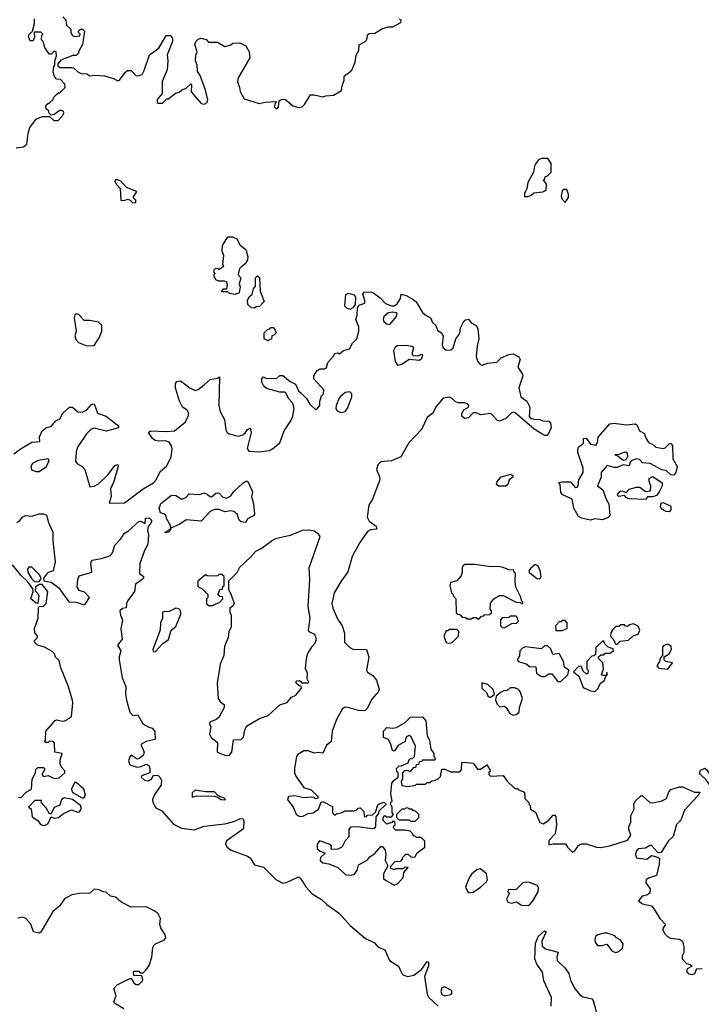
# Model space of a CAD drawing. Extents: x 2293830 to 2387798, y 66850 to 233222.
# Tile 54 of 192: x 2343284 to 2347871, y 163018 to 169641. Entities that reach past the tile are written whole.
import ezdxf

# ---------------------------------------------------------------- set-up
doc = ezdxf.new("R2010")
doc.units = 0

msp = doc.modelspace()

# ---------------------------------------------------------------- linework, layer by layer
at = {"layer": '0CON05XD'}
for points in [[(2343260, 168780), (2343310, 168785), (2343332.5, 168805), (2343340, 168875), (2343352.5, 168915), (2343395, 168972.5), (2343435, 168990), (2343485, 168990), (2343513, 168963), (2343543, 168963), (2343571.2, 168995), (2343580, 169015), (2343576.7, 169025), (2343557, 169033), (2343517, 169003), (2343495, 169000), (2343481.7, 169011.7), (2343480, 169025), (2343461.7, 169041.7), (2343460, 169055), (2343465, 169070), (2343486.7, 169083.3), (2343510, 169105), (2343511.7, 169118.3), (2343531.7, 169138.3), (2343545, 169150), (2343555, 169150), (2343590, 169185), (2343588.3, 169208.3), (2343558.3, 169238.3), (2343531.7, 169241.7), (2343520, 169255), (2343508.3, 169288.3), (2343513, 169327), (2343520, 169335), (2343520, 169365), (2343531.7, 169398.3), (2343530, 169425), (2343515, 169430), (2343495, 169410), (2343485, 169410), (2343475, 169420), (2343453.3, 169455), (2343442.5, 169495), (2343430, 169505), (2343433, 169537), (2343440, 169545), (2343427, 169557), (2343381.7, 169558.3), (2343382.5, 169525), (2343375, 169500), (2343355, 169500), (2343342.5, 169525), (2343345, 169540), (2343370, 169565), (2343383.3, 169615), (2343382.5, 169647.5)], [(2343575, 169660), (2343595, 169640), (2343600, 169605), (2343628.3, 169578.3), (2343627.5, 169555), (2343640, 169535), (2343655, 169527.5), (2343688.3, 169531.7), (2343690, 169545), (2343680, 169555), (2343680, 169565), (2343693, 169577), (2343707, 169577), (2343720, 169565), (2343707.5, 169475), (2343680, 169425), (2343680, 169415), (2343665, 169400), (2343640.7, 169399.3), (2343560.7, 169369.3), (2343540, 169345), (2343541.7, 169331.7), (2343555, 169320), (2343635, 169320), (2343647, 169317), (2343675, 169290), (2343698.3, 169278.3), (2343735, 169277.5), (2343755, 169262.5), (2343785, 169267.5), (2343855, 169263.3), (2343915, 169246), (2343945, 169230), (2343956, 169235), (2343992.9, 169287.1), (2344010, 169300), (2344035, 169300), (2344065, 169266.2), (2344074, 169264), (2344107.5, 169272.5), (2344120.6, 169299.4), (2344157.5, 169405), (2344219.5, 169450.5), (2344270, 169535), (2344300, 169535), (2344312.5, 169515), (2344313.3, 169495), (2344276.7, 169405), (2344281.2, 169365), (2344276.2, 169305), (2344242.5, 169225), (2344242.5, 169145), (2344210, 169105), (2344210, 169085), (2344215, 169080), (2344245, 169080), (2344275, 169110), (2344285, 169110), (2344333, 169147), (2344357, 169153), (2344373, 169167), (2344405, 169180), (2344435, 169210), (2344440, 169205), (2344437.5, 169155), (2344505, 169076.7), (2344525, 169072.5), (2344546.2, 169085), (2344550, 169105), (2344532.5, 169175), (2344497.5, 169265), (2344480, 169295), (2344477.5, 169335), (2344467.5, 169365), (2344468.3, 169401.7), (2344477.5, 169425), (2344462.5, 169475), (2344470, 169495), (2344485, 169510), (2344505, 169517.5), (2344538.3, 169508.3), (2344555, 169490), (2344615, 169490), (2344665, 169460), (2344705, 169472.5), (2344717.5, 169482.5), (2344765.9, 169485.9), (2344806.7, 169465), (2344827.5, 169425), (2344832.5, 169385), (2344755, 169250), (2344750, 169225), (2344762.5, 169185), (2344768.3, 169158.3), (2344795, 169110), (2344895, 169077.5), (2344935, 169087.5), (2345005, 169090), (2345010, 169085), (2345002.5, 169077.5), (2344997.5, 169055), (2345007, 169043), (2345015, 169042.5), (2345026.2, 169055), (2345030, 169095), (2345053.6, 169106.4), (2345073.6, 169103.6), (2345121.5, 169061.5), (2345165, 169050.5), (2345185, 169055.7), (2345200.3, 169069.7), (2345240, 169135), (2345265, 169136), (2345325, 169122.5), (2345345, 169130), (2345395, 169132.5), (2345450, 169165), (2345453, 169197), (2345467.5, 169235), (2345468.3, 169261.7), (2345519.2, 169300.8), (2345541.2, 169355), (2345548.3, 169401.7), (2345567, 169433), (2345568.3, 169471.7), (2345613, 169497), (2345622.5, 169515), (2345625, 169540), (2345635, 169547.5), (2345675, 169550), (2345725, 169582.5), (2345765, 169592.5), (2345795, 169592.5), (2345848.3, 169621.7), (2345850, 169635), (2345840, 169645)], [(2346681.7, 168451.7), (2346705, 168452.5), (2346725, 168460), (2346743, 168477), (2346805, 168482.5), (2346827.5, 168495), (2346830, 168535), (2346810, 168565), (2346818.3, 168571.7), (2346820, 168585), (2346835, 168590), (2346860, 168615), (2346860, 168675), (2346838.3, 168708.3), (2346795, 168707.5), (2346775, 168697.5), (2346757.5, 168675), (2346747.5, 168655), (2346742.5, 168615), (2346702.5, 168545), (2346697, 168503), (2346680, 168475), (2346681.7, 168451.7)], [(2344045, 168409.2), (2344065, 168411.9), (2344066.4, 168426.4), (2344047.5, 168445), (2344072.5, 168485), (2344001.9, 168511.9), (2343965, 168555.6), (2343945, 168564.2), (2343926.4, 168563.6), (2343923.8, 168555), (2343932.9, 168535), (2343960.6, 168505), (2343965, 168427.5), (2343984.2, 168424.2), (2344015, 168434.2), (2344028.3, 168428.3), (2344045, 168409.2)], [(2346955, 168412.5), (2346977.5, 168445), (2346977.5, 168465), (2346965, 168500), (2346945, 168500), (2346935, 168490), (2346927.5, 168455), (2346933.9, 168433.9), (2346955, 168412.5)], [(2344735, 167792.5), (2344695, 167800), (2344685, 167810), (2344641.7, 167811.7), (2344655, 167830), (2344678.3, 167831.7), (2344682.5, 167855), (2344677.5, 167875), (2344663, 167883), (2344625, 167882.5), (2344605, 167892.5), (2344592.5, 167915), (2344592.5, 167927.5), (2344600, 167935), (2344590, 167945), (2344591.7, 167958.3), (2344605, 167970), (2344618.3, 167968.3), (2344625, 167960), (2344657, 167983), (2344650, 167995), (2344656.7, 168055), (2344647.5, 168085), (2344648.3, 168121.7), (2344685, 168180), (2344715, 168180), (2344745, 168167.5), (2344767.5, 168125), (2344805.8, 168095.8), (2344820, 168045), (2344816.9, 168025), (2344802.1, 167997.9), (2344767.7, 167972.3), (2344760.4, 167959.6), (2344754.3, 167924.3), (2344772.5, 167905), (2344760, 167865), (2344767.5, 167845), (2344760, 167805), (2344735, 167792.5)], [(2344865, 167700), (2344843, 167703), (2344820, 167725), (2344817.5, 167755), (2344830.7, 167779.3), (2344847.5, 167795), (2344858.3, 167831.7), (2344871.7, 167848.3), (2344870, 167905), (2344885, 167917.5), (2344897, 167907), (2344902.5, 167815), (2344930, 167745), (2344898.3, 167711.7), (2344875, 167710), (2344865, 167700)], [(2343245, 166722), (2343293.2, 166756.8), (2343365, 166798.6), (2343420, 166805), (2343416.2, 166835), (2343436, 166875), (2343465, 166898), (2343495, 166905.7), (2343526.6, 166943.4), (2343554.5, 166955.5), (2343574.3, 166995), (2343620, 167035), (2343640, 167035), (2343675, 167003.3), (2343705, 167001.2), (2343735, 167016.2), (2343766.4, 167053.6), (2343785, 167057.5), (2343807.5, 166995), (2343865, 166973.3), (2343940, 166915), (2343950, 166905), (2343950, 166895), (2343865, 166873.8), (2343785, 166893.8), (2343765, 166886), (2343734, 166855), (2343673.1, 166765), (2343663.3, 166735), (2343660.5, 166670.5), (2343673.8, 166653.8), (2343705, 166636.2), (2343722, 166615), (2343755, 166500), (2343785, 166502.5), (2343815, 166518.8), (2343878.3, 166581.7), (2343925, 166642.5), (2343945, 166650), (2343946.2, 166635), (2343917.1, 166535), (2343894.6, 166485.4), (2343899.2, 166435), (2343885, 166390), (2343989.1, 166390.9), (2344115, 166484.5), (2344185, 166525.7), (2344201.9, 166545), (2344228.5, 166601.5), (2344272.6, 166637.4), (2344302.4, 166697.6), (2344310, 166755), (2344306, 166775), (2344289.1, 166799.1), (2344265, 166809.4), (2344215, 166806), (2344195, 166811.2), (2344176.7, 166825), (2344150, 166865), (2344165, 166876.7), (2344275, 166871.2), (2344325, 166876.7), (2344397.5, 166935), (2344418, 166972), (2344421.4, 166995), (2344410.8, 167015), (2344379.4, 167035), (2344358.6, 167075), (2344332.5, 167165), (2344332.5, 167195), (2344341.7, 167208.3), (2344365, 167212.5), (2344430, 167165), (2344465, 167148), (2344485, 167154), (2344525.7, 167184.3), (2344565, 167220), (2344615, 167230), (2344628.3, 167238.3), (2344624.2, 167045), (2344632.5, 167005), (2344661.2, 166951.2), (2344671.3, 166881.3), (2344679.2, 166865), (2344693.8, 166855), (2344755, 166840), (2344785, 166849.4), (2344804.3, 166865), (2344816.7, 166885), (2344835, 166892.5), (2344840.8, 166865), (2344815.8, 166755.8), (2344825, 166740), (2344895, 166735.5), (2344965, 166744.2), (2344985.6, 166754.4), (2345034, 166795), (2345062.9, 166875), (2345107.6, 166942.4), (2345122, 166975), (2345130, 167025), (2345127.5, 167045), (2345120, 167065), (2345093.9, 167093.9), (2345077.3, 167127.3), (2345065, 167136.2), (2345035, 167136.7), (2344945, 167160), (2344927.5, 167175), (2344913.6, 167203.6), (2344912.5, 167225), (2344921.7, 167238.3), (2344945, 167227.5), (2345015, 167230), (2345035, 167247.5), (2345055, 167247.5), (2345105, 167206.7), (2345139.5, 167189.5), (2345161.2, 167145), (2345178.2, 167128.2), (2345215, 167092.9), (2345237.1, 167055), (2345275, 167020), (2345285, 167023.3), (2345303.3, 167045), (2345303.3, 167075), (2345315, 167110), (2345327.5, 167125), (2345331.7, 167151.7), (2345262.5, 167225), (2345262.5, 167245), (2345285, 167282.5), (2345305, 167292.5), (2345335, 167292.5), (2345349.3, 167300.7), (2345356.7, 167335), (2345392.5, 167375), (2345403.6, 167396.4), (2345425, 167400), (2345435, 167392.5), (2345463, 167417), (2345502.3, 167427.7), (2345523.9, 167466.1), (2345552.5, 167495), (2345566.1, 167546.1), (2345566.1, 167576.1), (2345546.7, 167625), (2345555.8, 167654.2), (2345558, 167702), (2345568.3, 167721.7), (2345606.2, 167735), (2345607.7, 167752.3), (2345593.8, 167795), (2345602.5, 167807.5), (2345645, 167811.4), (2345665, 167804.4), (2345709.5, 167769.5), (2345745, 167731.4), (2345785, 167715.6), (2345805, 167716.7), (2345825, 167729.2), (2345845.8, 167765), (2345850, 167795), (2345885, 167786), (2345925, 167764), (2345953.1, 167743.1), (2345995, 167672.5), (2346012.5, 167655), (2346047.5, 167635), (2346062.5, 167605), (2346084.1, 167584.1), (2346095, 167553.3), (2346125, 167532.5), (2346133, 167513), (2346128, 167455), (2346134.1, 167434.1), (2346155, 167418.8), (2346185, 167420), (2346200, 167435), (2346218.8, 167495), (2346245, 167530), (2346250.7, 167569.3), (2346267.5, 167605), (2346285, 167622.5), (2346305, 167626.7), (2346323.1, 167603.1), (2346356.7, 167585), (2346366.2, 167565), (2346374, 167495), (2346362, 167445), (2346355.9, 167375.9), (2346364.4, 167344.4), (2346382.7, 167322.7), (2346395, 167316.7), (2346435, 167330), (2346495, 167336.7), (2346524, 167366), (2346575, 167390), (2346605, 167392.5), (2346643, 167373), (2346652.5, 167355), (2346636.2, 167305), (2346667.7, 167257.7), (2346670, 167245), (2346644, 167165), (2346656.7, 167105), (2346697.5, 167075), (2346717.5, 167035), (2346713, 166973), (2346721.7, 166961.7), (2346743.6, 166953.6), (2346785, 166952.5), (2346805, 166943.3), (2346845, 166940), (2346857, 166927), (2346860, 166895), (2346836, 166845), (2346815, 166844.2), (2346745, 166886.2), (2346617.3, 166997.3), (2346605, 167001.2), (2346594.3, 166995.7)], [(2345505, 167692.5), (2345485, 167700), (2345472.5, 167715), (2345478.3, 167791.7), (2345495, 167802.5), (2345535, 167790), (2345543.3, 167775), (2345542.5, 167725), (2345526.4, 167703.6), (2345505, 167692.5)], [(2343735, 167446.7), (2343785, 167450), (2343821.9, 167505), (2343836.2, 167546.2), (2343836.7, 167585), (2343815, 167605.6), (2343755, 167618.1), (2343718.5, 167618.5), (2343684.2, 167655), (2343675, 167661.1), (2343660.4, 167659.6), (2343654.2, 167655), (2343650.8, 167635), (2343663.3, 167545), (2343654.2, 167515), (2343661.1, 167491.1), (2343678.8, 167468.8), (2343735, 167446.7)], [(2345775, 167591.8), (2345818.9, 167645), (2345824.1, 167664.1), (2345818.3, 167668.3), (2345795, 167672.9), (2345765, 167669.6), (2345735.4, 167645), (2345731, 167625), (2345735, 167610.4), (2345755, 167595.3), (2345775, 167591.8)], [(2344955, 167480), (2344930, 167495), (2344930, 167535), (2344951.7, 167558.3), (2344968.3, 167561.7), (2344975, 167570), (2344995, 167570), (2345010, 167535), (2344995, 167520), (2344980, 167515), (2344978.3, 167491.7), (2344965, 167490), (2344955, 167480)], [(2345826.7, 167316.7), (2345855, 167323.1), (2345905, 167356.7), (2345975, 167351.2), (2345990, 167365), (2345996.7, 167386.7), (2345985, 167390), (2345963, 167377), (2345935, 167380), (2345927.5, 167387.5), (2345926.7, 167405), (2345936.2, 167435), (2345925, 167443.3), (2345885, 167450), (2345825, 167446.7), (2345808.8, 167435), (2345800, 167415), (2345811.7, 167341.7), (2345826.7, 167316.7)], [(2345445, 166998.8), (2345465, 167003.8), (2345475, 167006.7), (2345490, 167025), (2345520, 167105), (2345520, 167125), (2345505, 167138.8), (2345475, 167133.3), (2345443.4, 167106.6), (2345433.1, 167095), (2345412.9, 167045), (2345410.8, 167025), (2345420.9, 167010.9), (2345445, 166998.8)], [(2346594.3, 166995.7), (2346555, 166958), (2346515, 166940), (2346500, 166945), (2346455, 166992.5), (2346385, 166982.5), (2346355, 166997.5), (2346335, 166997.5), (2346305, 166962.5), (2346278.3, 166958.3), (2346260, 166975), (2346258.3, 166991.7), (2346273.6, 167016.4), (2346303.3, 167035), (2346306.2, 167045), (2346300, 167055), (2346280, 167065), (2346234.3, 167064.3), (2346215, 167073.8), (2346195, 167093.8), (2346175, 167101.2), (2346133.8, 167095), (2346085, 167037.5), (2346064.4, 166995.6), (2346026.2, 166965), (2345988, 166885), (2345903.3, 166795), (2345848.3, 166701.7), (2345785.6, 166674.4), (2345715, 166666.9), (2345695, 166647.5), (2345685.8, 166615), (2345705.7, 166565.7), (2345708, 166545), (2345657.5, 166415), (2345634.3, 166375), (2345622.9, 166295), (2345635, 166268), (2345682.5, 166235), (2345687.5, 166215), (2345645, 166210.6), (2345625, 166198.6), (2345571.9, 166125), (2345520.6, 166029.4), (2345492.1, 165927.9), (2345446.7, 165865), (2345401.1, 165785), (2345385.5, 165714.5), (2345391.9, 165681.9), (2345425, 165607.5), (2345453.8, 165565), (2345468.8, 165515), (2345470, 165455), (2345505, 165417.5), (2345525, 165407.5), (2345617.5, 165405), (2345632.5, 165355), (2345617.5, 165265), (2345625, 165252.5), (2345659.7, 165229.7), (2345685, 165198.8), (2345702.5, 165135), (2345697.9, 165122.1), (2345652.4, 165067.6), (2345625, 165011.2), (2345607.1, 164992.9), (2345563.9, 164993.9), (2345485, 165016.7), (2345470, 165015), (2345455, 165002.5), (2345416.2, 164935), (2345387.5, 164855), (2345380, 164785), (2345365, 164771.4), (2345349.1, 164760.9), (2345325, 164707.5), (2345295, 164712.5), (2345265, 164707.5), (2345225, 164722.5), (2345195, 164722.5), (2345155, 164697.5), (2345147.5, 164685), (2345133.6, 164603.6), (2345133.8, 164575), (2345142.3, 164552.3), (2345195, 164477.5), (2345245, 164460), (2345290, 164415), (2345290, 164405), (2345275, 164400), (2345265, 164410), (2345245, 164412.5), (2345195, 164407.5), (2345135, 164420), (2345093.9, 164416.1), (2345086.7, 164395), (2345124.1, 164344.1), (2345145, 164296.7), (2345165, 164283.3), (2345185, 164282.5), (2345225, 164302.5), (2345260, 164305), (2345295, 164330), (2345311.7, 164378.3), (2345325, 164382.5), (2345388.3, 164348.3), (2345390, 164305), (2345405, 164290), (2345415, 164300), (2345455, 164307.5), (2345475, 164320), (2345535, 164320), (2345550, 164325), (2345561.7, 164338.3), (2345575, 164340), (2345600, 164315), (2345601.7, 164281.7), (2345615, 164280), (2345625, 164290), (2345658.3, 164291.7), (2345678.3, 164311.7), (2345695, 164360), (2345703, 164367), (2345737.5, 164377.5), (2345750, 164365), (2345701.7, 164318.3), (2345698.3, 164301.7), (2345681.7, 164278.3), (2345677.5, 164215), (2345668.3, 164201.7), (2345655, 164197.5), (2345555, 164212.5), (2345509.3, 164210.7), (2345500, 164195), (2345500, 164145), (2345475, 164117.5), (2345453, 164077), (2345425, 164062.5), (2345385, 164060), (2345380, 164065), (2345381.7, 164081.7), (2345373, 164093), (2345301.7, 164118.3), (2345286.7, 164095), (2345286.7, 164065), (2345305, 164047.5), (2345340, 164035), (2345307.5, 164005), (2345306.7, 163985), (2345325, 163970.8), (2345365, 163963.8), (2345425, 163937.5), (2345478.3, 163888.3), (2345515, 163887.5), (2345536.1, 163893.9), (2345555, 163920), (2345563.6, 163956.4), (2345623, 163987), (2345640.7, 164009.3), (2345675, 164032.5), (2345715, 164080), (2345725, 164080), (2345742.5, 164055), (2345747.5, 164025), (2345742.5, 163985), (2345760, 163955), (2345760, 163945), (2345732.5, 163895), (2345732.5, 163865), (2345745, 163852.5), (2345805, 163820), (2345829.3, 163830.7), (2345865, 163870), (2345870, 163905), (2345898.3, 163938.3), (2345875, 163940), (2345865, 163930), (2345815, 163930), (2345805, 163922.5), (2345780, 163935), (2345781.7, 163948.3), (2345811.7, 163978.3), (2345848.3, 163981.7), (2345860, 163995), (2345860, 164005), (2345883, 164027), (2345897, 164027), (2345918.3, 164008.3), (2345945, 164010), (2345957.5, 164035), (2346010, 164075), (2346010, 164115), (2345985, 164140), (2345955, 164140), (2345945, 164150), (2345935, 164150), (2345930, 164165), (2345911.7, 164181.7), (2345875, 164190), (2345815, 164190), (2345800, 164205), (2345801.7, 164218.3), (2345810, 164225), (2345808.3, 164248.3), (2345795, 164250), (2345788.3, 164241.7), (2345755, 164230), (2345730, 164255), (2345730, 164275), (2345741.7, 164288.3), (2345755, 164280), (2345785, 164280), (2345800, 164295), (2345790, 164305), (2345790, 164345), (2345780, 164365), (2345781.7, 164378.3), (2345790, 164385), (2345782.5, 164435), (2345787.5, 164505), (2345803.6, 164526.4), (2345830, 164545), (2345830, 164575), (2345823, 164583), (2345820, 164605), (2345835, 164620), (2345851.7, 164621.7), (2345898.3, 164641.7), (2345901.7, 164658.3), (2345911.7, 164668.3), (2345928.3, 164671.7), (2345940, 164685), (2345947.5, 164755), (2345917.7, 164817.7), (2345905, 164826.7), (2345885, 164816.7), (2345877.5, 164785), (2345830.7, 164759.3), (2345805, 164720), (2345792.5, 164725), (2345782.5, 164765), (2345765, 164800), (2345733, 164813), (2345732.5, 164855), (2345755, 164880), (2345795, 164875.6), (2345818.9, 164881.1), (2345877.3, 164912.7), (2345915, 164950), (2345995, 164952.5), (2346017.5, 164925), (2346027, 164827), (2346041.7, 164791.7), (2346050, 164735), (2346070, 164705), (2346070, 164685), (2346078.3, 164678.3), (2346080, 164665), (2346075, 164660), (2345995, 164660), (2345988.3, 164651.7), (2345971.7, 164648.3), (2345968.3, 164631.7), (2345951.7, 164628.3), (2345948.3, 164611.7), (2345931.7, 164608.3), (2345908.3, 164581.7), (2345895, 164590), (2345871.7, 164588.3), (2345860, 164575), (2345860, 164535), (2345850, 164515), (2345855, 164490), (2345895, 164482.5), (2345947, 164493), (2345955, 164500), (2346015, 164500), (2346025, 164510), (2346045, 164510), (2346058.3, 164521.7), (2346075, 164522.5), (2346100, 164535), (2346115, 164550), (2346125, 164600), (2346145, 164600), (2346185, 164582.5), (2346247, 164583), (2346257.5, 164595), (2346260, 164645), (2346275, 164647.5), (2346335, 164640), (2346365, 164600), (2346385, 164600), (2346428.3, 164628.3), (2346447, 164597), (2346450, 164585), (2346441.7, 164578.3), (2346440, 164565), (2346451.7, 164551.7), (2346537, 164557), (2346561.7, 164521.7), (2346615, 164470), (2346635, 164470), (2346641.7, 164461.7), (2346680, 164445), (2346683, 164403), (2346710, 164375), (2346711.7, 164361.7), (2346720, 164355), (2346721.7, 164331.7), (2346755, 164310), (2346785, 164240), (2346807, 164233), (2346842.5, 164255), (2346875, 164290), (2346885, 164290), (2346891.7, 164281.7), (2346896.1, 164226.1), (2346887.5, 164165), (2346845, 164120), (2346845, 164090), (2346875, 164097.5), (2346957, 164097), (2346970, 164075), (2347005, 164042.5), (2347019.3, 164050.7), (2347043.6, 164086.4), (2347065, 164096.7), (2347095, 164097.5), (2347165, 164076.2), (2347195, 164074), (2347255, 164084.2), (2347375, 164122.5), (2347397.5, 164155), (2347382.5, 164195), (2347383, 164213), (2347396.4, 164243.6), (2347397.5, 164285), (2347419.3, 164330.7), (2347416.2, 164365), (2347426.2, 164385), (2347465, 164420), (2347475, 164420), (2347525, 164376), (2347545, 164373.8), (2347605, 164386.2), (2347637.3, 164402.7), (2347652.3, 164447.7), (2347665, 164463.3), (2347725, 164481.4), (2347745, 164480.8), (2347825, 164446.2), (2347860, 164445), (2347852.5, 164425), (2347814.5, 164385.5), (2347758.8, 164325), (2347732.7, 164257.3), (2347705, 164226.7), (2347682.2, 164147.8), (2347648.8, 164115), (2347600.8, 164039.2), (2347585, 164036), (2347575, 164041.2), (2347535, 164086.2), (2347525, 164086.7), (2347495, 164067.5), (2347446.4, 164063.6), (2347432.7, 164047.3), (2347428.1, 164025), (2347432, 164005), (2347440.6, 164000.6), (2347505, 163994.4), (2347535, 164018.8), (2347578.8, 164008.8), (2347588.8, 163998.8), (2347588.3, 163961.7), (2347570, 163885), (2347515, 163867.5), (2347500, 163855), (2347497.5, 163835), (2347527.5, 163795), (2347523.6, 163766.4), (2347505, 163752.5), (2347472.5, 163745), (2347447.5, 163715), (2347475, 163693.3), (2347535, 163680), (2347550, 163665), (2347592.5, 163595), (2347630, 163555), (2347610, 163525), (2347622.5, 163495), (2347643.6, 163473.6), (2347663.6, 163463.6), (2347725, 163456.7), (2347743.6, 163443.6), (2347753.3, 163405), (2347752.5, 163365), (2347741.2, 163345), (2347741.2, 163325), (2347771.9, 163291.9), (2347795.8, 163285.8), (2347810, 163275), (2347775, 163257.5), (2347770.7, 163239.3), (2347785, 163224), (2347811.2, 163218.8), (2347827.5, 163225), (2347841.7, 163258.3), (2347877, 163257)], [(2347125, 166273.8), (2347065, 166287.5), (2347045, 166300), (2347013.3, 166355), (2347002.5, 166415), (2346940, 166445), (2346925, 166460), (2346920, 166515), (2346910, 166525), (2346935, 166532.5), (2346991.7, 166531.7), (2347022.5, 166495), (2347035, 166496.7), (2347041.2, 166505), (2347046.2, 166545), (2347076.2, 166595), (2347076.7, 166625), (2347040.7, 166730.7), (2347039.3, 166750.7), (2347044.1, 166765.9), (2347078.3, 166791.7), (2347077.5, 166825), (2347095, 166826.2), (2347125, 166785.8), (2347161.7, 166778.3), (2347172.3, 166797.7), (2347177.5, 166832.5), (2347255, 166922.5), (2347285, 166927.5), (2347365, 166915.8), (2347425, 166922.5), (2347438, 166915), (2347455.5, 166875.5), (2347488.8, 166858.8), (2347493.8, 166835), (2347515, 166796.7), (2347545, 166783.3), (2347565, 166766.2), (2347613.6, 166756.4), (2347628.3, 166761.7), (2347655, 166787.5), (2347665, 166790), (2347677, 166777), (2347678.3, 166688.3), (2347707.5, 166635), (2347700, 166595), (2347685, 166577.5), (2347665, 166580), (2347637, 166607), (2347605, 166612.5), (2347526.7, 166656.7), (2347475, 166660), (2347455, 166682.5), (2347435, 166686.7), (2347402.5, 166675), (2347392.5, 166665), (2347385, 166640), (2347345, 166646.7), (2347305, 166630), (2347285, 166630), (2347237.5, 166642.5), (2347197.5, 166595), (2347197.5, 166565), (2347172.5, 166505), (2347208.3, 166478.3), (2347230, 166415), (2347248, 166385), (2347255.6, 166305), (2347245, 166291.9), (2347205, 166277.5), (2347155, 166283.3), (2347125, 166273.8)], [(2347345, 166677.5), (2347365, 166683.3), (2347377.5, 166705), (2347374.3, 166724.3), (2347365, 166730.8), (2347355, 166732.9), (2347315, 166716.7), (2347290, 166715), (2347308.3, 166708.3), (2347345, 166677.5)], [(2343415, 166602.5), (2343463.3, 166635), (2343482.5, 166675), (2343475, 166687.5), (2343407.5, 166675), (2343370, 166655), (2343360, 166635), (2343363.6, 166613.6), (2343395, 166602.5), (2343415, 166602.5)], [(2346505, 166503.3), (2346493.3, 166515), (2346496.7, 166535), (2346524.3, 166565.7), (2346590, 166585), (2346602.5, 166575), (2346602.5, 166565), (2346577.5, 166545), (2346570, 166515), (2346555, 166503.8), (2346505, 166503.3)], [(2344265, 166190), (2344260, 166195), (2344278.3, 166201.7), (2344300, 166220), (2344300, 166235), (2344272.5, 166285), (2344270, 166305), (2344260, 166315), (2344232.5, 166325), (2344223.6, 166353.6), (2344233, 166387), (2344305, 166442.5), (2344335, 166441.1), (2344375, 166417.1), (2344402, 166428), (2344425, 166452.5), (2344493, 166447), (2344525, 166457.5), (2344545, 166450), (2344563, 166433), (2344575, 166432.5), (2344605, 166456.7), (2344615, 166457.5), (2344626.1, 166456.1), (2344650, 166430), (2344675, 166422.5), (2344705, 166437.5), (2344725, 166467.5), (2344785, 166523.3), (2344805, 166536.2), (2344815, 166536.2), (2344823.3, 166525), (2344851.2, 166465), (2344843.3, 166435), (2344857.5, 166385), (2344863.9, 166316.1), (2344857.5, 166305), (2344817, 166283), (2344805, 166260), (2344775, 166263.8), (2344760, 166275), (2344746.7, 166315), (2344725, 166333.3), (2344705, 166336.7), (2344665, 166330), (2344626.4, 166346.4), (2344595, 166347.5), (2344565, 166332.5), (2344505, 166267.5), (2344405, 166277.5), (2344361.2, 166248.8), (2344300, 166220), (2344297.5, 166205), (2344285, 166193.3), (2344265, 166190)], [(2347495, 166413.8), (2347385, 166417.5), (2347366.7, 166425), (2347355, 166440), (2347316.4, 166433.6), (2347303.8, 166445), (2347325, 166470), (2347335, 166472.5), (2347365, 166460), (2347385, 166482.5), (2347435, 166496.7), (2347456.2, 166496.2), (2347495, 166467.5), (2347528.3, 166471.7), (2347531.2, 166505), (2347520, 166535), (2347520, 166555), (2347545, 166567.5), (2347606.4, 166526.4), (2347607.5, 166505), (2347587.5, 166465), (2347568.3, 166441.7), (2347545, 166432.5), (2347508.3, 166431.7), (2347495, 166413.8)], [(2347655, 166331.9), (2347633.6, 166333.6), (2347605, 166348.8), (2347596.7, 166365), (2347601.7, 166388.3), (2347615, 166392.5), (2347665, 166368), (2347666.7, 166345), (2347655, 166331.9)], [(2343265, 166260), (2343285, 166272.5), (2343305, 166297.5), (2343323.9, 166306.1), (2343365, 166302.5), (2343415, 166317.5), (2343445, 166317.5), (2343465, 166307.5), (2343478.3, 166258.3), (2343507.5, 166195), (2343506.7, 166135), (2343522, 165995)], [(2343522, 165995), (2343510, 165935), (2343475, 165922), (2343465, 165912.5), (2343443.3, 165885), (2343446.4, 165866.4), (2343495, 165856.7), (2343545, 165821.5), (2343614.7, 165724.7), (2343665, 165722.3), (2343715, 165706.1), (2343725, 165709.6), (2343754.2, 165755), (2343720.2, 165790.2), (2343685, 165801.8), (2343670.4, 165825), (2343675.6, 165875), (2343685, 165900), (2343770, 165925), (2343763.3, 165985), (2343770, 166005), (2343835, 166018), (2343895, 166038.1), (2343908.9, 166055), (2343925, 166106.7), (2343965, 166148.8), (2343986.2, 166185), (2344016.9, 166203.1), (2344085, 166266.7), (2344097, 166267), (2344127.5, 166252.5), (2344131.7, 166288.3), (2344155, 166290), (2344170, 166275), (2344170, 166265), (2344167, 166253), (2344148.3, 166231.7), (2344143.3, 166205), (2344150, 166175), (2344146.7, 166115), (2344121.2, 166065), (2344093, 165983), (2344090, 165915), (2344117.5, 165895), (2344117.5, 165885), (2344106.1, 165873.9), (2344062.5, 165845), (2344056.7, 165795), (2344012.5, 165735), (2344003.3, 165715), (2344000, 165685), (2343975, 165681.2), (2343958.8, 165665), (2343963.3, 165635), (2343976.7, 165605), (2343963.6, 165543.6), (2343972.5, 165475), (2343942.5, 165435), (2343964.2, 165395), (2343952.5, 165355), (2343952.9, 165335), (2343974, 165215), (2343998.8, 165155), (2343996.2, 165105), (2344002, 165065), (2344025, 164982.5), (2344045, 164961.2), (2344080, 164965), (2344112.5, 164905), (2344152.3, 164882.3), (2344176, 164876), (2344193, 164853), (2344195, 164800), (2344135, 164786.7), (2344100, 164765), (2344122.5, 164715), (2344115, 164692.5), (2344088.6, 164671.4), (2344075, 164668), (2344035, 164694.2), (2344025, 164682.5), (2344016.9, 164655), (2344025, 164630), (2344075, 164614), (2344101.7, 164618.3), (2344135, 164633.3), (2344152.5, 164625), (2344160, 164605), (2344160, 164575), (2344105, 164556), (2344100.8, 164545), (2344124, 164525), (2344147.7, 164522.3), (2344170.8, 164535), (2344185, 164560), (2344215, 164556.7), (2344227, 164547), (2344237.5, 164525), (2344236.2, 164495), (2344188.8, 164425), (2344178.8, 164395), (2344180, 164375), (2344200.5, 164340.5), (2344239.5, 164319.5), (2344319.1, 164229.1), (2344372.3, 164202.3), (2344457.9, 164192.1), (2344525, 164215.8), (2344665, 164231.4), (2344725, 164247.5), (2344765, 164266), (2344785, 164267.5), (2344793.3, 164255), (2344790.7, 164199.3), (2344674.1, 164115.9), (2344670, 164095), (2344680, 164075), (2344707.5, 164055), (2344817.5, 164015), (2344835, 164003.3), (2344865, 163956.4), (2344925, 163940.8), (2345007.9, 163857.9), (2345055, 163832.5), (2345085, 163838.9), (2345155, 163872.5), (2345165, 163872.5), (2345175, 163862.5), (2345208.7, 163808.7), (2345252.2, 163762.2), (2345315, 163722.9), (2345350, 163690), (2345435, 163628), (2345508.3, 163548.3), (2345611.3, 163461.3), (2345672.6, 163432.6), (2345695, 163404.3), (2345742, 163385), (2345772.8, 163312.8), (2345833.8, 163275), (2345855.8, 163225.8), (2345866.7, 163215), (2345895, 163204.2), (2345935.5, 163214.5), (2345986.9, 163253.1), (2346025, 163306.2), (2346035, 163302.5), (2346035, 163277.5), (2346008.8, 163205), (2346026.8, 163086.8), (2346038, 163065), (2346100, 163005)], [(2344671.7, 164691.7), (2344695, 164693.8), (2344712, 164715), (2344723, 164797), (2344775, 164800), (2344790, 164815), (2344798.3, 164861.7), (2344810.7, 164889.3), (2344898.3, 164941.7), (2344955, 164960), (2345035, 165032.5), (2345085, 165047.5), (2345112.5, 165085), (2345143, 165097), (2345180, 165145), (2345178.3, 165158.3), (2345165, 165160), (2345147.5, 165175), (2345142.5, 165185), (2345150, 165195), (2345167, 165197), (2345185, 165180), (2345225, 165180), (2345230, 165185), (2345218.3, 165208.3), (2345220, 165245), (2345207.5, 165275), (2345213.8, 165345), (2345223, 165377), (2345251.2, 165425), (2345272.3, 165447.7), (2345280.6, 165475), (2345269.2, 165505), (2345232.5, 165522.5), (2345228, 165535), (2345239.4, 165615), (2345225.4, 165695), (2345236.1, 165876.1), (2345232.4, 165955), (2345305.8, 166165), (2345295, 166180), (2345265, 166201.2), (2345237.3, 166207.3), (2345185, 166204.3), (2345105, 166170.8), (2345005, 166149.2), (2344985, 166138.6), (2344915, 166086), (2344870, 166065), (2344836.7, 166025), (2344763.6, 165956.4), (2344745, 165920), (2344690, 165865), (2344688.3, 165808.3), (2344705, 165780), (2344727.5, 165715), (2344716.4, 165693.6), (2344698.3, 165681.7), (2344697.5, 165655), (2344707.5, 165635), (2344707.5, 165555), (2344692.5, 165525), (2344687.5, 165485), (2344662.5, 165425), (2344657.5, 165365), (2344633.6, 165306.4), (2344613.3, 165175), (2344620, 165075), (2344635, 165050), (2344660, 165035), (2344660, 165015), (2344623, 164947), (2344607, 164933), (2344563.8, 164915), (2344561.2, 164905), (2344570, 164885), (2344560.8, 164835), (2344572.3, 164812.3), (2344615, 164780), (2344612.5, 164715), (2344671.7, 164691.7)], [(2346375, 165610), (2346391.7, 165628.3), (2346408.3, 165631.7), (2346411.7, 165638.3), (2346445, 165640), (2346458.3, 165651.7), (2346460, 165665), (2346450, 165675), (2346453, 165717), (2346473.6, 165746.4), (2346513, 165767), (2346537, 165767), (2346625, 165722.5), (2346655, 165720), (2346668.3, 165711.7), (2346670, 165725), (2346660, 165735), (2346657, 165757), (2346623, 165823), (2346617.5, 165865), (2346620, 165915), (2346611.7, 165921.7), (2346608.3, 165938.3), (2346575, 165940), (2346537, 165957), (2346505, 165962.5), (2346455, 165960), (2346345, 165977.5), (2346275, 165977.5), (2346260.7, 165959.3), (2346262.5, 165925), (2346255, 165900), (2346225, 165867.5), (2346182.5, 165855), (2346177.5, 165835), (2346190, 165785), (2346200, 165775), (2346200, 165765), (2346220, 165745), (2346221.7, 165651.7), (2346231.7, 165641.7), (2346248.3, 165638.3), (2346261.7, 165621.7), (2346285, 165620), (2346295, 165610), (2346325, 165610), (2346335, 165620), (2346355, 165620), (2346361.7, 165611.7), (2346375, 165610)], [(2346785, 165880), (2346792.5, 165895), (2346786.7, 165935), (2346772.5, 165965), (2346753.6, 165976.4), (2346720.7, 165949.3), (2346710, 165935), (2346712.5, 165925), (2346765, 165882.5), (2346785, 165880)], [(2343275, 164412.5), (2343295, 164410), (2343327.5, 164445), (2343363.6, 164466.4), (2343368.3, 164531.7), (2343390, 164575), (2343393, 164597), (2343405, 164610), (2343445, 164610), (2343450, 164605), (2343450, 164595), (2343432.5, 164565), (2343445, 164550), (2343475, 164558), (2343516, 164536), (2343549.4, 164540.6), (2343587.5, 164575), (2343587.5, 164587.5), (2343563.3, 164615), (2343556.7, 164635), (2343557, 164663), (2343570, 164705), (2343520, 164715), (2343517.5, 164775), (2343510, 164785), (2343485, 164787.5), (2343475, 164780), (2343455, 164780), (2343452.5, 164785), (2343457.5, 164792.5), (2343459.2, 164855), (2343476.4, 164873.6), (2343523.2, 164926.8), (2343535, 164930.8), (2343575, 164923.1), (2343592.9, 164927.1), (2343632.5, 164955), (2343642, 165045), (2343639.2, 165065), (2343610.5, 165160.5), (2343561.9, 165281.9), (2343550.7, 165330.7), (2343525, 165352.5), (2343518.8, 165375), (2343502.3, 165392.3), (2343450.6, 165420.6), (2343404.4, 165434.4), (2343383.3, 165455), (2343382.5, 165465), (2343403.3, 165485), (2343403.3, 165495), (2343385, 165520), (2343384, 165545), (2343408.6, 165615), (2343410, 165685), (2343415, 165693.3), (2343445, 165696.7), (2343461.2, 165715), (2343474.4, 165795), (2343435, 165841.2), (2343415, 165841.2), (2343390, 165825), (2343388.3, 165798.3), (2343405, 165782), (2343411.9, 165765), (2343406.1, 165713.9), (2343395, 165716.7), (2343360, 165745), (2343374.2, 165795), (2343372, 165812), (2343338.9, 165858.9), (2343291.4, 165905), (2343236, 165975)], [(2343385, 165860.8), (2343415, 165861.2), (2343428.8, 165881.2), (2343420, 165905), (2343365, 165958.8), (2343345, 165959.4), (2343336.5, 165945), (2343338.5, 165925), (2343362.6, 165882.6), (2343385, 165860.8)], [(2344585, 165700), (2344591.7, 165708.3), (2344628.3, 165721.7), (2344650, 165745), (2344648.3, 165758.3), (2344631.7, 165761.7), (2344620, 165775), (2344631.7, 165808.3), (2344648.3, 165811.7), (2344651.7, 165828.3), (2344660, 165835), (2344660, 165895), (2344645, 165910), (2344625, 165910), (2344615, 165900), (2344595, 165897.5), (2344545, 165900), (2344535, 165907.5), (2344482.5, 165865), (2344481.7, 165831.7), (2344491.7, 165821.7), (2344508.3, 165818.3), (2344550, 165775), (2344550, 165755), (2344540, 165745), (2344541.7, 165711.7), (2344555, 165700), (2344585, 165700)], [(2344195, 165390), (2344247.5, 165445), (2344285, 165472.5), (2344302.5, 165535), (2344335, 165560), (2344367.7, 165642.3), (2344366, 165666), (2344355, 165677.5), (2344335, 165683.3), (2344285, 165657.5), (2344261.2, 165661.2), (2344244.3, 165655), (2344244.2, 165615), (2344231.2, 165585), (2344230, 165535), (2344180, 165405), (2344181.7, 165391.7), (2344195, 165390)], [(2346545, 165550), (2346595, 165580), (2346628.3, 165581.7), (2346640, 165595), (2346630, 165625), (2346625, 165630), (2346585, 165630), (2346575, 165620), (2346531.7, 165618.3), (2346520, 165605), (2346520, 165565), (2346531.7, 165551.7), (2346545, 165550)], [(2346891.7, 165531.7), (2346935, 165532.5), (2346967.5, 165545), (2346967.5, 165585), (2346955, 165600), (2346935, 165600), (2346928.3, 165591.7), (2346915, 165590), (2346890, 165565), (2346891.7, 165531.7)], [(2346175, 165446.7), (2346195, 165452.5), (2346237.5, 165495), (2346240, 165525), (2346225, 165540), (2346175, 165540), (2346165, 165530), (2346155, 165530), (2346137.5, 165495), (2346155, 165452.5), (2346175, 165446.7)], [(2347305, 165440), (2347325, 165460), (2347381.7, 165468.3), (2347413, 165497), (2347445, 165507.5), (2347456.7, 165535), (2347445, 165562.5), (2347415, 165576.7), (2347388.3, 165571.7), (2347375, 165560), (2347361.7, 165561.7), (2347355, 165570), (2347325, 165570), (2347315, 165560), (2347295, 165560), (2347275, 165540), (2347263, 165517), (2347260, 165495), (2347277.5, 165475), (2347295, 165440), (2347305, 165440)], [(2347155, 165123.3), (2347175, 165140), (2347191.7, 165178.3), (2347216.4, 165193.6), (2347230, 165230), (2347240, 165235), (2347235, 165250), (2347230, 165230), (2347205, 165230), (2347200, 165235), (2347212.5, 165275), (2347207.5, 165315), (2347180, 165345), (2347180, 165355), (2347195, 165370), (2347215, 165370), (2347225, 165380), (2347255, 165380), (2347280, 165395), (2347278.3, 165408.3), (2347245, 165420), (2347220, 165445), (2347215, 165460), (2347205, 165460), (2347161.7, 165418.3), (2347158.3, 165371.7), (2347148.3, 165361.7), (2347135, 165360), (2347100, 165325), (2347100, 165275), (2347110, 165265), (2347108.3, 165241.7), (2347095, 165240), (2347075, 165260), (2347061.7, 165291.7), (2347045, 165290), (2347010, 165255), (2347046.1, 165226.1), (2347075, 165150), (2347125, 165126.7), (2347155, 165123.3)], [(2346925, 165190), (2346972.5, 165235), (2346980, 165265), (2346950, 165285), (2346943.8, 165325), (2346915, 165377.5), (2346871.7, 165371.7), (2346858.3, 165408.3), (2346835, 165430), (2346815, 165430), (2346795, 165410), (2346688.3, 165421.7), (2346670, 165415), (2346650, 165395), (2346647, 165363), (2346632.5, 165335), (2346640, 165325), (2346697, 165307), (2346715, 165290), (2346758.3, 165288.3), (2346762.5, 165245), (2346795, 165222.5), (2346817, 165223), (2346845, 165240), (2346865, 165240), (2346905, 165190), (2346925, 165190)], [(2347645, 165272.5), (2347677.5, 165315), (2347633, 165323), (2347620, 165335), (2347620, 165355), (2347653.9, 165376.1), (2347671.2, 165405), (2347668.3, 165428.3), (2347645, 165440), (2347619.3, 165430.7), (2347610.5, 165419.5), (2347610, 165365), (2347593, 165347), (2347590, 165325), (2347572.5, 165295), (2347585, 165280), (2347645, 165272.5)], [(2346455, 165083.3), (2346480, 165105), (2346470, 165135), (2346435, 165170), (2346395, 165180), (2346393.3, 165145), (2346426.2, 165116.2), (2346435, 165092.5), (2346445, 165083.3), (2346455, 165083.3)], [(2346605, 164964), (2346625, 164967.5), (2346646.2, 164983.8), (2346647.5, 165015), (2346666.7, 165075), (2346651.7, 165121.7), (2346640, 165135), (2346615, 165147.5), (2346585, 165147.5), (2346565, 165130), (2346543, 165127), (2346520, 165115), (2346490, 165090), (2346486.7, 165065), (2346497.7, 165037.7), (2346515, 165020), (2346545, 165022.5), (2346555, 165017.5), (2346583.3, 164975), (2346605, 164964)], [(2347955, 164493.8), (2347925, 164497.5), (2347901.2, 164531.2), (2347865, 164563.8), (2347859.2, 164575), (2347865, 164593.8), (2347895, 164606.7), (2347905, 164597.5), (2347961.7, 164511.7), (2347955, 164493.8)], [(2343715, 164407.5), (2343725.8, 164425.8), (2343716, 164465), (2343665, 164510), (2343655, 164512.5), (2343632.5, 164465), (2343637.5, 164445), (2343705, 164407.5), (2343715, 164407.5)], [(2344665, 164392.5), (2344670, 164395), (2344660, 164405), (2344620, 164420), (2344595, 164447.5), (2344535, 164447.5), (2344465, 164457.5), (2344445, 164440), (2344445, 164412.5), (2344475, 164420), (2344595, 164417.5), (2344615, 164412.5), (2344640, 164395), (2344665, 164392.5)], [(2343445, 164220), (2343455, 164222.5), (2343476.7, 164235), (2343495, 164280), (2343515, 164271.2), (2343545, 164275.7), (2343578.6, 164301.4), (2343633.6, 164326.4), (2343675, 164311.2), (2343686.1, 164313.9), (2343700, 164335), (2343692.5, 164355), (2343640, 164395), (2343583.9, 164406.1), (2343566.4, 164393.6), (2343553, 164357), (2343517, 164343), (2343495, 164300), (2343485, 164300), (2343464.2, 164335), (2343427.5, 164375), (2343430, 164390), (2343385, 164390), (2343342.5, 164345), (2343362, 164332), (2343368.3, 164278.3), (2343405, 164254.4), (2343425, 164227.9), (2343445, 164220)], [(2345945, 164250), (2345970, 164275), (2345970, 164295), (2345948.3, 164318.3), (2345931.7, 164321.7), (2345925, 164330), (2345905, 164330), (2345898.3, 164338.3), (2345885, 164340), (2345875, 164330), (2345855, 164330), (2345820, 164295), (2345820, 164275), (2345835, 164260), (2345905, 164260), (2345915, 164250), (2345945, 164250)], [(2346305, 163767.5), (2346335, 163772), (2346385, 163806), (2346425, 163841.2), (2346432.5, 163855), (2346425, 163896.2), (2346385, 163928.8), (2346362.5, 163925), (2346325, 163892.5), (2346306.7, 163865), (2346283.3, 163805), (2346305, 163767.5)], [(2343985, 162987.5), (2343922.5, 163025), (2343917.5, 163035), (2343934, 163075), (2343917.5, 163125), (2343940.8, 163149.2), (2344025, 163191.2), (2344035, 163192.5), (2344051.7, 163161.7), (2344065, 163150.5), (2344085, 163152.1), (2344110, 163175), (2344113.3, 163185), (2344105, 163210), (2344053, 163213), (2344050, 163235), (2344055, 163240), (2344085, 163240), (2344095, 163230), (2344115, 163230), (2344133, 163247), (2344155, 163280), (2344173.9, 163336.1), (2344179.3, 163400.7), (2344186, 163414), (2344197.5, 163425), (2344258.3, 163451.7), (2344267.5, 163465), (2344263.3, 163485), (2344232.7, 163532.7), (2344227.5, 163555), (2344232, 163595), (2344215, 163627.1), (2344194, 163645), (2344135, 163673.5), (2344035, 163672), (2343965, 163708.2), (2343928.8, 163738.8), (2343894.8, 163744.8), (2343865, 163772.1), (2343845, 163774), (2343819.2, 163789.2), (2343785, 163792), (2343755, 163765.7), (2343685.4, 163764.6), (2343635, 163754.4), (2343585, 163727.5), (2343551.6, 163678.4), (2343507.5, 163642.5), (2343427, 163503), (2343415, 163495.8), (2343376.7, 163505), (2343358, 163558), (2343325, 163594.2), (2343305, 163604.3), (2343272, 163598)], [(2346705, 163682.5), (2346719.3, 163690.7), (2346737.5, 163715), (2346772.5, 163775), (2346775.6, 163804.4), (2346767.9, 163817.9), (2346715, 163836.9), (2346685, 163840), (2346670, 163835), (2346625, 163790), (2346571.7, 163788.3), (2346570, 163775), (2346580, 163765), (2346560.6, 163725), (2346570, 163705), (2346595, 163699.2), (2346626.7, 163706.7), (2346660, 163685), (2346705, 163682.5)], [(2346860, 163005), (2346862.7, 163065), (2346811.4, 163175), (2346802.9, 163235), (2346765, 163288.8), (2346750, 163325), (2346755, 163430), (2346775, 163476.2), (2346815, 163512.5), (2346826, 163505), (2346797, 163443), (2346799.2, 163409.2), (2346822.4, 163392.4), (2346908.1, 163368.1), (2346898.4, 163335), (2346902, 163312), (2346955, 163262), (2346978.6, 163225), (2346990.4, 163180.4), (2347019.2, 163125), (2347052.9, 163082.9), (2347075, 163067.5), (2347134, 163054), (2347144.1, 163044.1), (2347183.6, 162893.6)], [(2347295, 163366.9), (2347315, 163374.4), (2347340, 163395), (2347344.1, 163424.1), (2347325, 163452.5), (2347300, 163465), (2347288.3, 163478.3), (2347236.4, 163496.4), (2347215, 163496.7), (2347175, 163486), (2347158.8, 163475), (2347153.8, 163455), (2347157, 163437), (2347173, 163413), (2347203, 163413), (2347235, 163422.5), (2347271.2, 163375), (2347295, 163366.9)], [(2346145, 163076.2), (2346185, 163083.8), (2346193.3, 163095), (2346190, 163110), (2346145, 163135.8), (2346125, 163128), (2346117.9, 163105), (2346125, 163083.9), (2346145, 163076.2)]]:
    msp.add_lwpolyline(points, dxfattribs=at)

doc.saveas('drawing.dxf')
